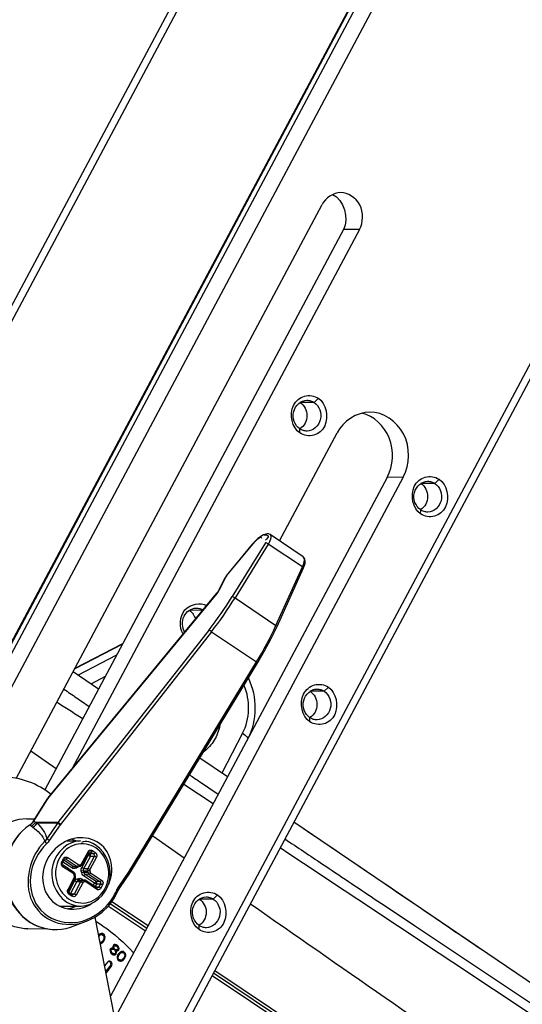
# Paper-space layout 'Sheet' of a CAD drawing. Header units: inches. Extents: x 0.2 to 10.8, y 0.2 to 8.3.
# Tile 137 of 256: x 5.88 to 6.219, y 1.952 to 2.615. Entities that reach past the tile are written whole.
import ezdxf

# ---------------------------------------------------------------- set-up
doc = ezdxf.new("R2010")
doc.units = ezdxf.units.IN
doc.header["$MEASUREMENT"] = 0
doc.layers.get('0').update_dxf_attribs({"lineweight": 5})
doc.layers.add('02___PRT_ALL_AXES', color=7, linetype='Continuous')

psp = doc.layouts.new('Sheet')

# ---------------------------------------------------------------- linework, layer by layer
at = {"color": 0, "linetype": 'ByBlock', "lineweight": -3}
for p, q in [((5.758877, 1.977678), (6.305986, 3.003753)), ((5.762481, 1.977704), (6.30959, 3.003779)), ((6.305061, 3.003406), (5.789613, 2.03671)), ((6.319327, 2.999694), (5.837707, 2.096442)), ((5.824411, 2.327735), (6.119916, 2.881939)), ((5.960112, 1.888824), (6.491071, 2.88461)), ((6.123371, 2.878149), (5.828575, 2.325273)), ((6.494527, 2.88082), (5.963226, 1.884394)), ((5.877895, 2.104283), (6.083789, 2.490427)), ((6.098127, 2.473498), (5.897163, 2.0966)), ((6.108938, 2.473575), (5.91534, 2.110493)), ((6.108938, 2.473575), (6.098127, 2.473498)), ((6.081275, 2.360022), (6.07837, 2.357266)), ((6.07837, 2.357266), (6.069001, 2.357199)), ((6.068833, 2.336687), (6.068855, 2.339422)), ((6.162547, 2.305563), (6.159642, 2.302807)), ((6.159642, 2.302807), (6.150273, 2.302739)), ((6.150105, 2.282227), (6.150127, 2.284962)), ((6.045024, 2.267974), (6.045756, 2.2681)), ((6.045928, 2.268639), (6.045801, 2.2686)), ((6.045928, 2.268639), (6.04666, 2.268764)), ((6.0711, 2.253402), (6.04875, 2.268378)), ((6.019378, 2.240606), (6.037214, 2.262231)), ((6.019465, 2.240534), (6.037274, 2.262126)), ((6.045685, 2.26288), (6.023265, 2.226626)), ((6.04758, 2.261973), (6.02516, 2.225718)), ((6.037214, 2.262231), (6.037274, 2.262126)), ((6.07057, 2.246567), (6.04758, 2.261973)), ((6.052701, 2.207263), (6.07057, 2.246567)), ((6.053437, 2.206596), (6.071306, 2.2459)), ((6.014552, 2.231266), (6.018424, 2.239144)), ((6.014813, 2.231473), (6.018685, 2.239351)), ((6.019378, 2.240606), (6.018423, 2.239143)), ((6.018424, 2.239144), (6.018685, 2.239351)), ((6.018685, 2.239351), (6.018895, 2.239735)), ((6.018895, 2.239735), (6.019151, 2.240126)), ((6.019151, 2.240126), (6.019438, 2.2405)), ((6.019378, 2.240606), (6.019438, 2.2405)), ((5.89947, 2.091252), (6.012997, 2.228897)), ((5.899558, 2.09118), (6.013057, 2.228792)), ((6.012997, 2.228897), (6.013057, 2.228792)), ((6.013085, 2.22883), (6.013723, 2.229662)), ((6.013723, 2.229662), (6.014323, 2.230577)), ((6.014323, 2.230577), (6.014813, 2.231473)), ((6.014552, 2.231266), (6.014813, 2.231473)), ((6.02516, 2.225718), (6.052701, 2.207263)), ((6.003562, 2.217458), (5.994455, 2.217392)), ((6.007665, 2.204323), (5.906011, 2.074678)), ((6.009316, 2.203015), (5.907662, 2.073371)), ((6.009316, 2.203015), (6.007665, 2.204323)), ((6.009316, 2.203015), (6.039655, 2.182685)), ((5.949393, 2.194554), (5.917243, 2.178079)), ((5.94953, 2.194811), (5.91738, 2.178335)), ((5.919317, 2.173831), (5.945654, 2.187543)), ((5.954256, 2.042148), (6.039655, 2.182685)), ((5.955147, 2.041713), (6.040546, 2.182249)), ((6.039655, 2.182685), (6.040546, 2.182249)), ((5.933281, 2.164337), (5.916133, 2.175996)), ((5.937837, 2.172882), (5.928139, 2.167833)), ((6.085096, 2.163), (6.075727, 2.162932)), ((6.088001, 2.165756), (6.085096, 2.163)), ((6.075559, 2.14242), (6.075581, 2.145155)), ((6.030268, 2.134735), (6.016226, 2.107941)), ((5.887768, 2.122798), (5.904814, 2.110948)), ((6.020045, 2.105344), (6.001483, 2.117965)), ((6.010407, 2.087268), (5.990686, 2.1002)), ((6.001343, 2.102189), (6.013866, 2.093753)), ((5.889576, 2.075582), (5.898, 2.089205)), ((5.889763, 2.075653), (5.898186, 2.089275)), ((5.89947, 2.091252), (5.898, 2.089204)), ((5.898, 2.089204), (5.898186, 2.089275)), ((5.898186, 2.089275), (5.8986, 2.08991)), ((5.8986, 2.08991), (5.899051, 2.090539)), ((5.899051, 2.090539), (5.89953, 2.091146)), ((5.89947, 2.091252), (5.89953, 2.091146)), ((5.888953, 2.074512), (5.889376, 2.075049)), ((5.889576, 2.075582), (5.889169, 2.074979)), ((5.889169, 2.074979), (5.889376, 2.075049)), ((5.889376, 2.075049), (5.889573, 2.075344)), ((5.889573, 2.075344), (5.889763, 2.075653)), ((5.889576, 2.075582), (5.889763, 2.075653)), ((5.889763, 2.075653), (5.890097, 2.075307)), ((5.890097, 2.075307), (5.890777, 2.074569)), ((5.906011, 2.074678), (5.890777, 2.074569)), ((5.890777, 2.074569), (5.891909, 2.074126)), ((5.905692, 2.074226), (5.891909, 2.074126)), ((5.905692, 2.074226), (5.898419, 2.063721)), ((5.906011, 2.074678), (5.905692, 2.074226)), ((5.907395, 2.073009), (5.905692, 2.074226)), ((5.907662, 2.073371), (5.906011, 2.074678)), ((5.907662, 2.073371), (5.907395, 2.073009)), ((6.150759, 2.016513), (6.064811, 2.07491)), ((5.886953, 2.072992), (5.88722, 2.07302)), ((5.88722, 2.07302), (5.887616, 2.072691)), ((5.887616, 2.072691), (5.888019, 2.072348)), ((5.888019, 2.072348), (5.889021, 2.071543)), ((5.907395, 2.073009), (5.900122, 2.062504)), ((5.898419, 2.063721), (5.897118, 2.062104)), ((5.898548, 2.060661), (5.897118, 2.062104)), ((5.900122, 2.062504), (5.898419, 2.063721)), ((5.912207, 2.062371), (5.921246, 2.062436)), ((5.969759, 2.065759), (5.99104, 2.050947)), ((5.921936, 2.046779), (5.926315, 2.05499)), ((5.922455, 2.04621), (5.926833, 2.054422)), ((5.927481, 2.053532), (5.926392, 2.052498)), ((5.927481, 2.053532), (5.926622, 2.054107)), ((5.928163, 2.054783), (5.927146, 2.054775)), ((5.930004, 2.05355), (5.927481, 2.053532)), ((5.927606, 2.054953), (5.928163, 2.054783)), ((5.928163, 2.054783), (5.930004, 2.05355)), ((5.929253, 2.055816), (5.931093, 2.054583)), ((6.062106, 2.053213), (6.05555, 2.057544)), ((5.908568, 2.048251), (5.909666, 2.05031)), ((5.909087, 2.047682), (5.910185, 2.049741)), ((5.915242, 2.044133), (5.909353, 2.048079)), ((5.916331, 2.045167), (5.909974, 2.049427)), ((5.911515, 2.050102), (5.910498, 2.050095)), ((5.910957, 2.050273), (5.911515, 2.050102)), ((5.911515, 2.050102), (5.918854, 2.045185)), ((5.912604, 2.051136), (5.919943, 2.046218)), ((5.921498, 2.046414), (5.921936, 2.046779)), ((5.922013, 2.044287), (5.926392, 2.052498)), ((5.923474, 2.043674), (5.927852, 2.051886)), ((5.926392, 2.052498), (5.925961, 2.052787)), ((5.930375, 2.051904), (5.925996, 2.043692)), ((5.927852, 2.051886), (5.926392, 2.052498)), ((5.931835, 2.051291), (5.927457, 2.043079)), ((5.930375, 2.051904), (5.927852, 2.051886)), ((5.909311, 2.044959), (5.908733, 2.045554)), ((5.916649, 2.040041), (5.909311, 2.044959)), ((5.916777, 2.041034), (5.909438, 2.045952)), ((5.916331, 2.045167), (5.915242, 2.044133)), ((5.916331, 2.045167), (5.918854, 2.045185)), ((5.916976, 2.039549), (5.916649, 2.040041)), ((5.91726, 2.044882), (5.919783, 2.044901)), ((5.91767, 2.044885), (5.917405, 2.043775)), ((5.918419, 2.04406), (5.917405, 2.043775)), ((5.918618, 2.044892), (5.918419, 2.04406)), ((5.919102, 2.045265), (5.918854, 2.045185)), ((5.919783, 2.044901), (5.920268, 2.044969)), ((5.919943, 2.046218), (5.920484, 2.046129)), ((5.920268, 2.044969), (5.921282, 2.045255)), ((5.920484, 2.046129), (5.921498, 2.046414)), ((5.923276, 2.04216), (5.921697, 2.041864)), ((5.921953, 2.040727), (5.921697, 2.041864)), ((5.923532, 2.041023), (5.921953, 2.040727)), ((5.923474, 2.043674), (5.922013, 2.044287)), ((5.923276, 2.04216), (5.925798, 2.042178)), ((5.923532, 2.041023), (5.923276, 2.04216)), ((5.923474, 2.043674), (5.925996, 2.043692)), ((5.926055, 2.041041), (5.923532, 2.041023)), ((5.927378, 2.042474), (5.925798, 2.042178)), ((5.925798, 2.042178), (5.926055, 2.041041)), ((5.927634, 2.041337), (5.926055, 2.041041)), ((5.927457, 2.043079), (5.927378, 2.042474)), ((5.927378, 2.042474), (5.927634, 2.041337)), ((5.927634, 2.041337), (5.92796, 2.040846)), ((5.92796, 2.040846), (5.935299, 2.035928)), ((5.946739, 2.031267), (5.954011, 2.041771)), ((5.947578, 2.030751), (5.95485, 2.041256)), ((5.954011, 2.041771), (5.954256, 2.042148)), ((5.954011, 2.041771), (5.95485, 2.041256)), ((5.954256, 2.042148), (5.955147, 2.041713)), ((5.95485, 2.041256), (5.955147, 2.041713)), ((5.912774, 2.029596), (5.917153, 2.037807)), ((5.913239, 2.02783), (5.91723, 2.035315)), ((5.913293, 2.029027), (5.917671, 2.037239)), ((5.914453, 2.026755), (5.91869, 2.034703)), ((5.921213, 2.034721), (5.916834, 2.026509)), ((5.916976, 2.039549), (5.917606, 2.039809)), ((5.917232, 2.038413), (5.916976, 2.039549)), ((5.917153, 2.037807), (5.917232, 2.038413)), ((5.91869, 2.034703), (5.91723, 2.035315)), ((5.917232, 2.038413), (5.917862, 2.038673)), ((5.917862, 2.038673), (5.917606, 2.039809)), ((5.922673, 2.034108), (5.918295, 2.025897)), ((5.921213, 2.034721), (5.91869, 2.034703)), ((5.918983, 2.036775), (5.919998, 2.03706)), ((5.919786, 2.035615), (5.918983, 2.036775)), ((5.919786, 2.035615), (5.920801, 2.0359)), ((5.922309, 2.035633), (5.919786, 2.035615)), ((5.920801, 2.0359), (5.919998, 2.03706)), ((5.920801, 2.0359), (5.921224, 2.03596)), ((5.920801, 2.0359), (5.923323, 2.035918)), ((5.921224, 2.03596), (5.923746, 2.035978)), ((5.922155, 2.035967), (5.922161, 2.036702)), ((5.922161, 2.036702), (5.923246, 2.035975)), ((5.923323, 2.035918), (5.922309, 2.035633)), ((5.923112, 2.034473), (5.922673, 2.034108)), ((5.924126, 2.034758), (5.923112, 2.034473)), ((5.924349, 2.039794), (5.923259, 2.038761)), ((5.930598, 2.033843), (5.923259, 2.038761)), ((5.923746, 2.035978), (5.923323, 2.035918)), ((5.92355, 2.035831), (5.923323, 2.035918)), ((5.924667, 2.034669), (5.924126, 2.034758)), ((5.926871, 2.039812), (5.924349, 2.039794)), ((5.931687, 2.034877), (5.924349, 2.039794)), ((5.932005, 2.029751), (5.924667, 2.034669)), ((5.932133, 2.030744), (5.924794, 2.035662)), ((5.926871, 2.039812), (5.93421, 2.034895)), ((5.929784, 2.032318), (5.930598, 2.033843)), ((5.931687, 2.034877), (5.930598, 2.033843)), ((5.932058, 2.033231), (5.930598, 2.033843)), ((5.93421, 2.034895), (5.931687, 2.034877)), ((5.913517, 2.026304), (5.912939, 2.026899)), ((5.915484, 2.026064), (5.913644, 2.027297)), ((5.931101, 2.031435), (5.932058, 2.033231)), ((5.933483, 2.03119), (5.931489, 2.031175)), ((5.934581, 2.033249), (5.932058, 2.033231)), ((5.932571, 2.030606), (5.932133, 2.030744)), ((5.932179, 2.0307), (5.932133, 2.030744)), ((5.934581, 2.033249), (5.933483, 2.03119)), ((5.936041, 2.032636), (5.934943, 2.030577)), ((5.945572, 2.029151), (5.945672, 2.029356)), ((5.945572, 2.029151), (5.946568, 2.028919)), ((5.945672, 2.029356), (5.946739, 2.031267)), ((5.946568, 2.028919), (5.947578, 2.030751)), ((5.946739, 2.031267), (5.947578, 2.030751)), ((5.915357, 2.025071), (5.913517, 2.026304)), ((5.916834, 2.026509), (5.914841, 2.026495)), ((5.915923, 2.025926), (5.915484, 2.026064)), ((5.91553, 2.026019), (5.915484, 2.026064)), ((5.941212, 2.020125), (5.965815, 2.003639)), ((5.942309, 2.021616), (5.96669, 2.005279)), ((6.01055, 2.023193), (6.001181, 2.023126)), ((6.013455, 2.025949), (6.01055, 2.023193)), ((6.118918, 2.023421), (6.126241, 2.018533)), ((5.909851, 2.018353), (5.921562, 2.018438)), ((5.939902, 2.01845), (5.964833, 2.001798)), ((6.126241, 2.018533), (6.145955, 2.00538)), ((6.50652, 1.774974), (6.150759, 2.016513)), ((6.001013, 2.002613), (6.001035, 2.005348)), ((6.145955, 2.00538), (6.20527, 1.965819)), ((5.933672, 1.999201), (5.933433, 1.99892)), ((5.934229, 1.99924), (5.933447, 1.998846)), ((5.934237, 1.998796), (5.933458, 1.998791)), ((5.933682, 1.998103), (5.933591, 1.998103)), ((5.933614, 1.997984), (5.933682, 1.998103)), ((5.934006, 1.999507), (5.933672, 1.999201)), ((5.933682, 1.998103), (5.934237, 1.998796)), ((5.934526, 1.999861), (5.934006, 1.999507)), ((5.93513, 1.999246), (5.934229, 1.99924)), ((5.934237, 1.998796), (5.93513, 1.999246)), ((5.934654, 1.993953), (5.934394, 1.993945)), ((5.935086, 2.000005), (5.934526, 1.999861)), ((5.934876, 1.993686), (5.934526, 1.993447)), ((5.935547, 1.994403), (5.934654, 1.993953)), ((5.93521, 1.993992), (5.934876, 1.993686)), ((5.935777, 1.993692), (5.934876, 1.993686)), ((5.935055, 1.99994), (5.935721, 1.999624)), ((5.935871, 1.999987), (5.935086, 2.000005)), ((5.93513, 1.999246), (5.935616, 1.999261)), ((5.935555, 1.994396), (5.93521, 1.993992)), ((5.936111, 1.993998), (5.93521, 1.993992)), ((5.935257, 1.993338), (5.935777, 1.993692)), ((5.936101, 1.995096), (5.935547, 1.994403)), ((5.935616, 1.999261), (5.936254, 1.998986)), ((5.936592, 1.994562), (5.935691, 1.994556)), ((5.936622, 1.999631), (5.935721, 1.999624)), ((5.935721, 1.999624), (5.936324, 1.999009)), ((5.935777, 1.993692), (5.936111, 1.993998)), ((5.936622, 1.999631), (5.935871, 1.999987)), ((5.936617, 1.995999), (5.936101, 1.995096)), ((5.936111, 1.993998), (5.936592, 1.994562)), ((5.936254, 1.998986), (5.936744, 1.998452)), ((5.937225, 1.999016), (5.936324, 1.999009)), ((5.936324, 1.999009), (5.936407, 1.998819)), ((5.937255, 1.995723), (5.936456, 1.995717)), ((5.936592, 1.994562), (5.937255, 1.995723)), ((5.936945, 1.996854), (5.936617, 1.995999)), ((5.937225, 1.999016), (5.936622, 1.999631)), ((5.936744, 1.998452), (5.936936, 1.997951)), ((5.93751, 1.996449), (5.936788, 1.996444)), ((5.937569, 1.998224), (5.936833, 1.998219)), ((5.936936, 1.997951), (5.936945, 1.996854)), ((5.937687, 1.997594), (5.936939, 1.997589)), ((5.937618, 1.996917), (5.936945, 1.996912)), ((5.937569, 1.998224), (5.937225, 1.999016)), ((5.937255, 1.995723), (5.93751, 1.996449)), ((5.93751, 1.996449), (5.937618, 1.996917)), ((5.937687, 1.997594), (5.937569, 1.998224)), ((5.937618, 1.996917), (5.937687, 1.997594)), ((5.935257, 1.993338), (5.934512, 1.993333)), ((5.934538, 1.993198), (5.934698, 1.993194)), ((5.934698, 1.993194), (5.935257, 1.993338)), ((5.941238, 1.989477), (5.941015, 1.988694)), ((5.941015, 1.988694), (5.941069, 1.988053)), ((5.941725, 1.988244), (5.941067, 1.988239)), ((5.941069, 1.988053), (5.94133, 1.987223)), ((5.941758, 1.989003), (5.941102, 1.988999)), ((5.941969, 1.987627), (5.941204, 1.987622)), ((5.941497, 1.989833), (5.941238, 1.989477)), ((5.942017, 1.98936), (5.941239, 1.989354)), ((5.941773, 1.989544), (5.941262, 1.989396)), ((5.94133, 1.987223), (5.941763, 1.986631)), ((5.942298, 1.98713), (5.941397, 1.987123)), ((5.941397, 1.987123), (5.941813, 1.986744)), ((5.942136, 1.990238), (5.941497, 1.989833)), ((5.941725, 1.988244), (5.941758, 1.989003)), ((5.941969, 1.987627), (5.941725, 1.988244)), ((5.941758, 1.989003), (5.942017, 1.98936)), ((5.942674, 1.98955), (5.941773, 1.989544)), ((5.942298, 1.98713), (5.941969, 1.987627)), ((5.942017, 1.98936), (5.942674, 1.98955)), ((5.94204, 1.990177), (5.942204, 1.990138)), ((5.942811, 1.990215), (5.942136, 1.990238)), ((5.943779, 1.990121), (5.942204, 1.990138)), ((5.942714, 1.986751), (5.942298, 1.98713)), ((5.942674, 1.98955), (5.943262, 1.989409)), ((5.943105, 1.990144), (5.942811, 1.990215)), ((5.942878, 1.990115), (5.943208, 1.989617)), ((5.943067, 1.991758), (5.94293, 1.991093)), ((5.94293, 1.991093), (5.942983, 1.990452)), ((5.943622, 1.990857), (5.942932, 1.990852)), ((5.942983, 1.990452), (5.943105, 1.990144)), ((5.943673, 1.991403), (5.942993, 1.991398)), ((5.943325, 1.992114), (5.943067, 1.991758)), ((5.943845, 1.99164), (5.943068, 1.991634)), ((5.943411, 1.9918), (5.943092, 1.991686)), ((5.943208, 1.989617), (5.943624, 1.989238)), ((5.944109, 1.989624), (5.94326, 1.989618)), ((5.944126, 1.988978), (5.943262, 1.989409)), ((5.943964, 1.992518), (5.943325, 1.992114)), ((5.944312, 1.991807), (5.943411, 1.9918)), ((5.943622, 1.990857), (5.943673, 1.991403)), ((5.943779, 1.990121), (5.943622, 1.990857)), ((5.944525, 1.989245), (5.943624, 1.989238)), ((5.943673, 1.991403), (5.943845, 1.99164)), ((5.943764, 1.989149), (5.94418, 1.98877)), ((5.944109, 1.989624), (5.943779, 1.990121)), ((5.943845, 1.99164), (5.944312, 1.991807)), ((5.944535, 1.99259), (5.943964, 1.992518)), ((5.944021, 1.992525), (5.944413, 1.992466)), ((5.944525, 1.989245), (5.944109, 1.989624)), ((5.944126, 1.988978), (5.9448, 1.988955)), ((5.945027, 1.988985), (5.944178, 1.988978)), ((5.94418, 1.98877), (5.94451, 1.988272)), ((5.944312, 1.991807), (5.944986, 1.991784)), ((5.945313, 1.992473), (5.944413, 1.992466)), ((5.945019, 1.992111), (5.94445, 1.992445)), ((5.94451, 1.988272), (5.944753, 1.987655)), ((5.946049, 1.988251), (5.94451, 1.988244)), ((5.945027, 1.988985), (5.944525, 1.989245)), ((5.945313, 1.992473), (5.944535, 1.99259)), ((5.945306, 1.987941), (5.944642, 1.987936)), ((5.945463, 1.987206), (5.944718, 1.9872)), ((5.944753, 1.987655), (5.94472, 1.986896)), ((5.944986, 1.991784), (5.945488, 1.991524)), ((5.945919, 1.992118), (5.945019, 1.992111)), ((5.945019, 1.992111), (5.945434, 1.991732)), ((5.945701, 1.988962), (5.945027, 1.988985)), ((5.945701, 1.98853), (5.945148, 1.988244)), ((5.945184, 1.988249), (5.945478, 1.988179)), ((5.945306, 1.987941), (5.945184, 1.988249)), ((5.94524, 1.986422), (5.945463, 1.987206)), ((5.945463, 1.987206), (5.945306, 1.987941)), ((5.945919, 1.992118), (5.945313, 1.992473)), ((5.945434, 1.991732), (5.945784, 1.991254)), ((5.945478, 1.988179), (5.946049, 1.988251)), ((5.946335, 1.991739), (5.945487, 1.991733)), ((5.945488, 1.991524), (5.945904, 1.991145)), ((5.946168, 1.989129), (5.945701, 1.988962)), ((5.945701, 1.98853), (5.945959, 1.988886)), ((5.946601, 1.988536), (5.945701, 1.98853)), ((5.946769, 1.991146), (5.945904, 1.99114)), ((5.945904, 1.991145), (5.946234, 1.990647)), ((5.946335, 1.991739), (5.945919, 1.992118)), ((5.946013, 1.989073), (5.945959, 1.988886)), ((5.94686, 1.988892), (5.945959, 1.988886)), ((5.946049, 1.988251), (5.946601, 1.988536)), ((5.94634, 1.989366), (5.946168, 1.989129)), ((5.946234, 1.990647), (5.946391, 1.989912)), ((5.94703, 1.990316), (5.946306, 1.990311)), ((5.946769, 1.991146), (5.946335, 1.991739)), ((5.946391, 1.989912), (5.94634, 1.989366)), ((5.947083, 1.989676), (5.946393, 1.989671)), ((5.947349, 1.987008), (5.946516, 1.985995)), ((5.946601, 1.988536), (5.94686, 1.988892)), ((5.94703, 1.990316), (5.946769, 1.991146)), ((5.94686, 1.988892), (5.947083, 1.989676)), ((5.947083, 1.989676), (5.94703, 1.990316)), ((5.94791, 1.98747), (5.947349, 1.987008)), ((5.948452, 1.987225), (5.947502, 1.986955)), ((5.948286, 1.987706), (5.94791, 1.98747)), ((5.948854, 1.987954), (5.948286, 1.987706)), ((5.948403, 1.986962), (5.949353, 1.987231)), ((5.949353, 1.987231), (5.948452, 1.987225)), ((5.948844, 1.98791), (5.949297, 1.98781)), ((5.949427, 1.987987), (5.948854, 1.987954)), ((5.950198, 1.987816), (5.949297, 1.98781)), ((5.949981, 1.987313), (5.949297, 1.98781)), ((5.949353, 1.987231), (5.949834, 1.987152)), ((5.950198, 1.987816), (5.949427, 1.987987)), ((5.949834, 1.987152), (5.950419, 1.986756)), ((5.950882, 1.987319), (5.949981, 1.987313)), ((5.950009, 1.987273), (5.950319, 1.986824)), ((5.950882, 1.987319), (5.950198, 1.987816)), ((5.951381, 1.986597), (5.950882, 1.987319)), ((5.939247, 1.980697), (5.937412, 1.978321)), ((5.941763, 1.986631), (5.942387, 1.986062)), ((5.942714, 1.986751), (5.941813, 1.986744)), ((5.942315, 1.986484), (5.941813, 1.986744)), ((5.943216, 1.986491), (5.942315, 1.986484)), ((5.942315, 1.986484), (5.942904, 1.986343)), ((5.942387, 1.986062), (5.942993, 1.985707)), ((5.943216, 1.986491), (5.942714, 1.986751)), ((5.943805, 1.986349), (5.942904, 1.986343)), ((5.942993, 1.985707), (5.943772, 1.98559)), ((5.943805, 1.986349), (5.943216, 1.986491)), ((5.94408, 1.98606), (5.943441, 1.985655)), ((5.944342, 1.985662), (5.943441, 1.985655)), ((5.943772, 1.98559), (5.944342, 1.985662)), ((5.944461, 1.98654), (5.943805, 1.986349)), ((5.94408, 1.98606), (5.944339, 1.986416)), ((5.944981, 1.986066), (5.94408, 1.98606)), ((5.944366, 1.986512), (5.944339, 1.986416)), ((5.94524, 1.986422), (5.944339, 1.986416)), ((5.944342, 1.985662), (5.944981, 1.986066)), ((5.94472, 1.986896), (5.944461, 1.98654)), ((5.944981, 1.986066), (5.94524, 1.986422)), ((5.945973, 1.98489), (5.9458, 1.984236)), ((5.9458, 1.984236), (5.945819, 1.983593)), ((5.946485, 1.983739), (5.945818, 1.983734)), ((5.945819, 1.983593), (5.946034, 1.982747)), ((5.946596, 1.983209), (5.945918, 1.983204)), ((5.946152, 1.98533), (5.945973, 1.98489)), ((5.946645, 1.984821), (5.945974, 1.984817)), ((5.946034, 1.982747), (5.946534, 1.982024)), ((5.946996, 1.982588), (5.946149, 1.982582)), ((5.946516, 1.985995), (5.946152, 1.98533)), ((5.946681, 1.982186), (5.946196, 1.982513)), ((5.947102, 1.985599), (5.946296, 1.985593)), ((5.946485, 1.983739), (5.946645, 1.984821)), ((5.946596, 1.983209), (5.946485, 1.983739)), ((5.946534, 1.982024), (5.947218, 1.981527)), ((5.946996, 1.982588), (5.946596, 1.983209)), ((5.946645, 1.984821), (5.947102, 1.985599)), ((5.947582, 1.982192), (5.946681, 1.982186)), ((5.946681, 1.982186), (5.947162, 1.982106)), ((5.947502, 1.986955), (5.946849, 1.986381)), ((5.947749, 1.986388), (5.946849, 1.986381)), ((5.947582, 1.982192), (5.946996, 1.982588)), ((5.947102, 1.985599), (5.947749, 1.986388)), ((5.948063, 1.982113), (5.947162, 1.982106)), ((5.947218, 1.981527), (5.947989, 1.981357)), ((5.948403, 1.986962), (5.947502, 1.986955)), ((5.948063, 1.982113), (5.947582, 1.982192)), ((5.948229, 1.981631), (5.947731, 1.981414)), ((5.947749, 1.986388), (5.948403, 1.986962)), ((5.947989, 1.981357), (5.948562, 1.98139)), ((5.949013, 1.982382), (5.948063, 1.982113)), ((5.948605, 1.981867), (5.948229, 1.981631)), ((5.949129, 1.981637), (5.948229, 1.981631)), ((5.948562, 1.98139), (5.949129, 1.981637)), ((5.949166, 1.982329), (5.948605, 1.981867)), ((5.949506, 1.981874), (5.948605, 1.981867)), ((5.949666, 1.982956), (5.949013, 1.982382)), ((5.949129, 1.981637), (5.949506, 1.981874)), ((5.950314, 1.983745), (5.949166, 1.982329)), ((5.950067, 1.982335), (5.949166, 1.982329)), ((5.949506, 1.981874), (5.950067, 1.982335)), ((5.9509, 1.983349), (5.949999, 1.983343)), ((5.950067, 1.982335), (5.9509, 1.983349)), ((5.95077, 1.984522), (5.950314, 1.983745)), ((5.950419, 1.986756), (5.95082, 1.986135)), ((5.951264, 1.984014), (5.950469, 1.984008)), ((5.951381, 1.986597), (5.950526, 1.986591)), ((5.950931, 1.985605), (5.95077, 1.984522)), ((5.951442, 1.984454), (5.950771, 1.984449)), ((5.95082, 1.986135), (5.950931, 1.985605)), ((5.951615, 1.985108), (5.950856, 1.985102)), ((5.9509, 1.983349), (5.951264, 1.984014)), ((5.951597, 1.985751), (5.95093, 1.985746)), ((5.951264, 1.984014), (5.951442, 1.984454)), ((5.951597, 1.985751), (5.951381, 1.986597)), ((5.951442, 1.984454), (5.951615, 1.985108)), ((5.951615, 1.985108), (5.951597, 1.985751)), ((5.938178, 1.974354), (5.941049, 1.978071)), ((5.938358, 1.973426), (5.94195, 1.978077)), ((5.94195, 1.978077), (5.941049, 1.978071)), ((6.011628, 1.975168), (6.55758, 1.609353)), ((6.009809, 1.971757), (6.06701, 1.933549)), ((6.010753, 1.973526), (6.556307, 1.607977))]:
    psp.add_line(p, q, dxfattribs=at)
for points in [[(6.045933, 2.26864), (6.044429, 2.268188), (6.042498, 2.267142), (6.040552, 2.265665), (6.038654, 2.263857), (6.037214, 2.262231)], [(6.045801, 2.2686), (6.045376, 2.268391), (6.045024, 2.267974)], [(6.04666, 2.268764), (6.046575, 2.268747), (6.046108, 2.268516), (6.045756, 2.2681)], [(6.048748, 2.268379), (6.047767, 2.268771), (6.046663, 2.268765)], [(6.04758, 2.261973), (6.047076, 2.262321), (6.046538, 2.262616), (6.04605, 2.262812), (6.045685, 2.26288)], [(6.071306, 2.2459), (6.071794, 2.2471), (6.07228, 2.248822), (6.072446, 2.250404), (6.072268, 2.251733), (6.071756, 2.252778), (6.071102, 2.2534)], [(6.07057, 2.246567), (6.071002, 2.246288), (6.071259, 2.246051), (6.071306, 2.2459)], [(6.014551, 2.231266), (6.014218, 2.230644), (6.013479, 2.229518), (6.012997, 2.228897)], [(6.02516, 2.225718), (6.024656, 2.226067), (6.024119, 2.226362), (6.02363, 2.226558), (6.023265, 2.226626)], [(6.040546, 2.182249), (6.045086, 2.190055), (6.049565, 2.198513), (6.053437, 2.206596)], [(6.052701, 2.207263), (6.053134, 2.206984), (6.053391, 2.206747), (6.053437, 2.206596)], [(6.030269, 2.134737), (6.03198, 2.133464), (6.03314, 2.132334), (6.033709, 2.131392), (6.033691, 2.130936)], [(5.889169, 2.074978), (5.888679, 2.074397), (5.887687, 2.073511), (5.886953, 2.072993)], [(5.88722, 2.07302), (5.887845, 2.073478), (5.888436, 2.073984), (5.888953, 2.074512)], [(5.888019, 2.072348), (5.889036, 2.072957), (5.889962, 2.073703), (5.890777, 2.074569)], [(5.889021, 2.071543), (5.890107, 2.072253), (5.891079, 2.073122), (5.891909, 2.074126)], [(5.900122, 2.062504), (5.899386, 2.061548), (5.898548, 2.060661)], [(5.926315, 2.05499), (5.926739, 2.055561), (5.927311, 2.055964), (5.927963, 2.056148), (5.928638, 2.056095), (5.929253, 2.055816)], [(5.926315, 2.05499), (5.926626, 2.054754), (5.926807, 2.054553), (5.926833, 2.054422)], [(5.926833, 2.054422), (5.927039, 2.0547), (5.927305, 2.054886), (5.927606, 2.054953)], [(5.927852, 2.051886), (5.927992, 2.052326), (5.927971, 2.052794), (5.927792, 2.053217), (5.927481, 2.053532)], [(5.929253, 2.055816), (5.929002, 2.055422), (5.928706, 2.055087), (5.928412, 2.054863), (5.928163, 2.054783)], [(5.931093, 2.054583), (5.930842, 2.054189), (5.930547, 2.053854), (5.930252, 2.05363), (5.930004, 2.05355)], [(5.930004, 2.05355), (5.930314, 2.053235), (5.930493, 2.052812), (5.930515, 2.052345), (5.930375, 2.051904)], [(5.931093, 2.054583), (5.931603, 2.054107), (5.931964, 2.053466), (5.932129, 2.052735), (5.932083, 2.05198), (5.931835, 2.051291)], [(5.908733, 2.045554), (5.908439, 2.046075), (5.908274, 2.046807), (5.908321, 2.047562), (5.908568, 2.048251)], [(5.908568, 2.048251), (5.908879, 2.048015), (5.909061, 2.047814), (5.909087, 2.047682)], [(5.909484, 2.045907), (5.909184, 2.046197), (5.909008, 2.046531), (5.908929, 2.046919), (5.908956, 2.047318), (5.909087, 2.047682)], [(5.909666, 2.05031), (5.91009, 2.05088), (5.910662, 2.051284), (5.911315, 2.051467), (5.911989, 2.051414), (5.912604, 2.051136)], [(5.909666, 2.05031), (5.909977, 2.050074), (5.910159, 2.049873), (5.910185, 2.049741)], [(5.910185, 2.049741), (5.91039, 2.05002), (5.910656, 2.050205), (5.910957, 2.050273)], [(5.912604, 2.051136), (5.912353, 2.050741), (5.912058, 2.050407), (5.911763, 2.050182), (5.911515, 2.050102)], [(5.921936, 2.046779), (5.922247, 2.046542), (5.922429, 2.046341), (5.922455, 2.04621)], [(5.931835, 2.051291), (5.931442, 2.051527), (5.931026, 2.051726), (5.930652, 2.051858), (5.930375, 2.051904)], [(5.909311, 2.044959), (5.90948, 2.045352), (5.909541, 2.045686), (5.909484, 2.045907)], [(5.917405, 2.043775), (5.916665, 2.043679), (5.915927, 2.043801), (5.915242, 2.044133)], [(5.91726, 2.044882), (5.916759, 2.044959), (5.916331, 2.045167)], [(5.916649, 2.040041), (5.916818, 2.040435), (5.916879, 2.040768), (5.916823, 2.04099), (5.916777, 2.041034)], [(5.916777, 2.041034), (5.917149, 2.040708), (5.917433, 2.040291), (5.917606, 2.039809)], [(5.919711, 2.044865), (5.919112, 2.044367), (5.918419, 2.04406)], [(5.918854, 2.045185), (5.919282, 2.044977), (5.919783, 2.044901)], [(5.919943, 2.046218), (5.919692, 2.045824), (5.919397, 2.045489), (5.919102, 2.045265)], [(5.920484, 2.046129), (5.920543, 2.045683), (5.920511, 2.045304), (5.920393, 2.045051), (5.920268, 2.044969)], [(5.921498, 2.046414), (5.921557, 2.045968), (5.921525, 2.045589), (5.921407, 2.045336), (5.921283, 2.045255)], [(5.922455, 2.04621), (5.922027, 2.045664), (5.921452, 2.045311), (5.921283, 2.045255)], [(5.921697, 2.041864), (5.92161, 2.042694), (5.921718, 2.04352), (5.922013, 2.044287)], [(5.923259, 2.038761), (5.922674, 2.03928), (5.922228, 2.039951), (5.921953, 2.040727)], [(5.923276, 2.04216), (5.923222, 2.042678), (5.923289, 2.043195), (5.923474, 2.043674)], [(5.924349, 2.039794), (5.923983, 2.040119), (5.923704, 2.040538), (5.923532, 2.041023)], [(5.925996, 2.043692), (5.925812, 2.043213), (5.925744, 2.042696), (5.925798, 2.042178)], [(5.927457, 2.043079), (5.927064, 2.043315), (5.926648, 2.043514), (5.926273, 2.043647), (5.925996, 2.043692)], [(5.926055, 2.041041), (5.926227, 2.040556), (5.926505, 2.040137), (5.926871, 2.039812)], [(5.92796, 2.040846), (5.927709, 2.040451), (5.927414, 2.040117), (5.92712, 2.039892), (5.926871, 2.039812)], [(5.917153, 2.037807), (5.917464, 2.037571), (5.917645, 2.03737), (5.917671, 2.037239)], [(5.91723, 2.035315), (5.917692, 2.03597), (5.91829, 2.036468), (5.918983, 2.036775)], [(5.917671, 2.037239), (5.917848, 2.037695), (5.917913, 2.038184), (5.917862, 2.038673)], [(5.91869, 2.034703), (5.918979, 2.035112), (5.919353, 2.035423), (5.919786, 2.035615)], [(5.919998, 2.03706), (5.920738, 2.037156), (5.921476, 2.037034), (5.922161, 2.036702)], [(5.922309, 2.035633), (5.921876, 2.035441), (5.921502, 2.03513), (5.921213, 2.034721)], [(5.922673, 2.034108), (5.92228, 2.034344), (5.921864, 2.034543), (5.92149, 2.034675), (5.921213, 2.034721)], [(5.923112, 2.034473), (5.92297, 2.034918), (5.922768, 2.035295), (5.922536, 2.035546), (5.922309, 2.035633)], [(5.924126, 2.034758), (5.923984, 2.035203), (5.923782, 2.03558), (5.92355, 2.035831)], [(5.924794, 2.035662), (5.924465, 2.035838), (5.924112, 2.035944), (5.923746, 2.035978)], [(5.924667, 2.034669), (5.924836, 2.035062), (5.924897, 2.035396), (5.92484, 2.035617), (5.924794, 2.035662)], [(5.932058, 2.033231), (5.932198, 2.033671), (5.932177, 2.034139), (5.931998, 2.034562), (5.931687, 2.034877)], [(5.935299, 2.035928), (5.935048, 2.035534), (5.934753, 2.035199), (5.934458, 2.034975), (5.93421, 2.034895)], [(5.93421, 2.034895), (5.93452, 2.03458), (5.934699, 2.034157), (5.934721, 2.03369), (5.934581, 2.033249)], [(5.935299, 2.035928), (5.935809, 2.035452), (5.936171, 2.034811), (5.936335, 2.03408), (5.936289, 2.033325), (5.936041, 2.032636)], [(5.912939, 2.026899), (5.912645, 2.02742), (5.91248, 2.028152), (5.912527, 2.028907), (5.912774, 2.029596)], [(5.912774, 2.029596), (5.913085, 2.02936), (5.913267, 2.029159), (5.913293, 2.029027)], [(5.91369, 2.027252), (5.91339, 2.027542), (5.913214, 2.027876), (5.913135, 2.028264), (5.913162, 2.028663), (5.913293, 2.029027)], [(5.913517, 2.026304), (5.913686, 2.026697), (5.913747, 2.027031), (5.91369, 2.027252)], [(5.924625, 2.007986), (5.925248, 2.008215), (5.930691, 2.010821), (5.935722, 2.014356), (5.940175, 2.018717), (5.943902, 2.02378), (5.946568, 2.028919)], [(5.932005, 2.029751), (5.932174, 2.030145), (5.932235, 2.030478), (5.932179, 2.0307)], [(5.934943, 2.030577), (5.93452, 2.030006), (5.933948, 2.029603), (5.933295, 2.029419), (5.932621, 2.029473), (5.932005, 2.029751)], [(5.933483, 2.03119), (5.933203, 2.030843), (5.932825, 2.030642), (5.932571, 2.030606)], [(5.934943, 2.030577), (5.93455, 2.030813), (5.934135, 2.031012), (5.93376, 2.031144), (5.933483, 2.03119)], [(5.936041, 2.032636), (5.935648, 2.032872), (5.935232, 2.033071), (5.934858, 2.033203), (5.934581, 2.033249)], [(5.915357, 2.025071), (5.915526, 2.025464), (5.915587, 2.025797), (5.91553, 2.026019)], [(5.918295, 2.025897), (5.917871, 2.025326), (5.917299, 2.024922), (5.916646, 2.024739), (5.915972, 2.024792), (5.915357, 2.025071)], [(5.916834, 2.026509), (5.916554, 2.026162), (5.916177, 2.025962), (5.915923, 2.025926)], [(5.918295, 2.025897), (5.917902, 2.026132), (5.917486, 2.026331), (5.917111, 2.026464), (5.916834, 2.026509)], [(5.940584, 1.981387), (5.940325, 1.981364), (5.939733, 1.981138), (5.939247, 1.980697)], [(5.940146, 1.981296), (5.940607, 1.9811), (5.941077, 1.980648), (5.941381, 1.980044), (5.941483, 1.979362), (5.941369, 1.978673), (5.941049, 1.978071)], [(5.94195, 1.978077), (5.942268, 1.978676), (5.942384, 1.979357), (5.942287, 1.980035), (5.941987, 1.980642), (5.94152, 1.981098), (5.940942, 1.981349), (5.940584, 1.981387)]]:
    psp.add_lwpolyline(points, dxfattribs=at)
for centre, radius, start, end in [((5.814813, 2.355822), 0.245242, 321.847697, 328.209753), ((5.813149, 2.356801), 0.249262, 321.905174, 328.27228), ((5.840193, 2.304315), 0.233621, 328.625659, 335.454109), ((5.90504, 2.045463), 0.032817, 122.888845, 123.279954), ((-26.063309, -46.530737), 58.244679, 56.18091074, 56.52592306), ((45.573587, 58.831022), 69.215262, 235.16372756, 235.34643712), ((5.877585, 1.918149), 0.104862, 56.172267, 58.837093)]:
    psp.add_arc(centre, radius, start, end, dxfattribs=at)
psp.add_ellipse((5.918954, 2.040419), major_axis=(0.015364, 0.019826), ratio=0.8826527, start_param=5.0106184, end_param=10.5632185, dxfattribs=at)
for points in [[(6.096245, 2.498417), (6.091313, 2.498347), (6.08611, 2.49478), (6.083789, 2.490427)], [(6.09087, 2.49718), (6.09843, 2.493861), (6.102012, 2.480783), (6.098127, 2.473498)], [(6.037274, 2.262126), (6.038734, 2.263896), (6.042593, 2.268198), (6.043008, 2.26594)], [(6.030268, 2.134735), (6.035247, 2.144233), (6.035633, 2.157078), (6.031303, 2.166887)], [(6.03415, 2.171683), (6.040146, 2.159537), (6.040007, 2.143076), (6.033777, 2.131049)], [(5.891909, 2.074126), (5.894883, 2.071316), (5.8978, 2.067765), (5.898419, 2.063721)], [(6.150756, 2.016495), (6.122104, 2.035961), (6.093459, 2.055437), (6.064811, 2.074909)], [(5.889021, 2.071543), (5.892334, 2.069052), (5.895978, 2.066089), (5.897118, 2.062104)], [(5.931666, 2.059257), (5.928893, 2.061115), (5.924715, 2.06293), (5.921846, 2.061223)], [(6.058784, 2.063605), (6.067212, 2.057961), (6.075643, 2.052323), (6.084076, 2.046687)], [(6.084076, 2.046687), (6.095687, 2.038928), (6.107302, 2.031173), (6.118918, 2.02342)], [(5.938398, 2.018216), (5.941392, 2.021385), (5.943863, 2.025141), (5.945572, 2.029151)], [(5.91134, 2.021563), (5.9143, 2.019579), (5.917999, 2.018411), (5.921562, 2.018437)], [(5.918163, 2.018292), (5.916446, 2.017468), (5.914591, 2.016883), (5.91271, 2.016586)], [(6.190698, 1.989365), (6.177383, 1.998407), (6.164069, 2.00745), (6.150756, 2.016495)], [(5.935961, 2.005259), (5.943679, 2.000087), (5.950761, 1.993845), (5.956933, 1.986901)], [(6.20527, 1.965819), (6.31266, 1.894197), (6.420355, 1.823025), (6.527188, 1.750575)]]:
    psp.add_open_spline(points, degree=3, dxfattribs=at)
for points, knots in [([(6.108938, 2.473575), (6.111536, 2.478448), (6.112124, 2.490993), (6.101331, 2.49849), (6.096245, 2.498417)], [0, 0, 0, 0, 0.5205106, 1, 1, 1, 1]), ([(6.068833, 2.336687), (6.063567, 2.340215), (6.06072, 2.353724), (6.071378, 2.362873), (6.078656, 2.361777), (6.081275, 2.360022)], [0, 0, 0, 0, 0.4986383, 0.7519351, 1, 1, 1, 1]), ([(6.068855, 2.339422), (6.065424, 2.341721), (6.061663, 2.351462), (6.069631, 2.358726), (6.073538, 2.358725)], [0, 0, 0, 0, 0.5138899, 1, 1, 1, 1]), ([(6.081275, 2.360022), (6.08654, 2.356494), (6.089388, 2.342985), (6.07873, 2.333836), (6.071452, 2.334931), (6.068833, 2.336687)], [0, 0, 0, 0, 0.4986383, 0.7519351, 1, 1, 1, 1]), ([(6.073538, 2.358725), (6.074388, 2.358725), (6.076097, 2.358472), (6.077664, 2.35774), (6.07837, 2.357266)], [0, 0, 0, 0, 0.5000839, 1, 1, 1, 1]), ([(6.07837, 2.357266), (6.081801, 2.354967), (6.085563, 2.345226), (6.077594, 2.337962), (6.073687, 2.337963)], [0, 0, 0, 0, 0.5138899, 1, 1, 1, 1]), ([(6.073687, 2.337963), (6.072837, 2.337963), (6.071128, 2.338216), (6.069561, 2.338948), (6.068855, 2.339422)], [0, 0, 0, 0, 0.5000839, 1, 1, 1, 1]), ([(6.150105, 2.282227), (6.144839, 2.285755), (6.141992, 2.299264), (6.15265, 2.308413), (6.159928, 2.307318), (6.162547, 2.305563)], [0, 0, 0, 0, 0.4986383, 0.7519351, 1, 1, 1, 1]), ([(6.162547, 2.305563), (6.167812, 2.302034), (6.17066, 2.288526), (6.160002, 2.279376), (6.152724, 2.280472), (6.150105, 2.282227)], [0, 0, 0, 0, 0.4986383, 0.7519351, 1, 1, 1, 1]), ([(6.150127, 2.284962), (6.146696, 2.287261), (6.142934, 2.297003), (6.150903, 2.304266), (6.15481, 2.304266)], [0, 0, 0, 0, 0.5138899, 1, 1, 1, 1]), ([(6.15481, 2.304266), (6.15566, 2.304266), (6.157369, 2.304012), (6.158936, 2.30328), (6.159642, 2.302807)], [0, 0, 0, 0, 0.5000839, 1, 1, 1, 1]), ([(6.159642, 2.302807), (6.163073, 2.300508), (6.166834, 2.290766), (6.158866, 2.283503), (6.154959, 2.283503)], [0, 0, 0, 0, 0.5138899, 1, 1, 1, 1]), ([(6.154959, 2.283503), (6.154109, 2.283503), (6.1524, 2.283757), (6.150833, 2.284489), (6.150127, 2.284962)], [0, 0, 0, 0, 0.5000839, 1, 1, 1, 1]), ([(6.045756, 2.2681), (6.04632, 2.268196), (6.048729, 2.267543), (6.046459, 2.265407), (6.04561, 2.264614)], [0, 0, 0, 0, 0.3303893, 1, 1, 1, 1]), ([(6.048749, 2.268377), (6.049946, 2.267587), (6.048887, 2.26442), (6.047985, 2.262646), (6.04758, 2.261973)], [0, 0, 0, 0, 0.6459732, 1, 1, 1, 1]), ([(6.07057, 2.246567), (6.07091, 2.247292), (6.071706, 2.249286), (6.072323, 2.252481), (6.071083, 2.253369)], [0, 0, 0, 0, 0.3442203, 1, 1, 1, 1]), ([(5.990236, 2.201321), (5.987543, 2.206082), (5.987609, 2.219997), (6.001815, 2.223066), (6.006129, 2.220588)], [0, 0, 0, 0, 0.5236822, 1, 1, 1, 1]), ([(5.991403, 2.20272), (5.989554, 2.205763), (5.988804, 2.213901), (5.99571, 2.218919), (5.998992, 2.218918)], [0, 0, 0, 0, 0.5203724, 1, 1, 1, 1]), ([(5.998992, 2.218918), (5.999808, 2.218918), (6.001448, 2.218685), (6.002962, 2.21801), (6.003651, 2.217572)], [0, 0, 0, 0, 0.5000599, 1, 1, 1, 1]), ([(5.991032, 2.203508), (5.991184, 2.203483), (5.991486, 2.20343), (5.991788, 2.203374), (5.991938, 2.203345)], [0, 0, 0, 0, 0.4997526, 1, 1, 1, 1]), ([(6.075559, 2.14242), (6.070293, 2.145948), (6.067446, 2.159457), (6.078104, 2.168607), (6.085382, 2.167511), (6.088001, 2.165756)], [0, 0, 0, 0, 0.4986383, 0.7519351, 1, 1, 1, 1]), ([(5.909979, 2.164429), (5.912827, 2.162461), (5.91852, 2.158533), (5.92422, 2.154615), (5.927069, 2.15266)], [0, 0, 0, 0, 0.5004722, 1, 1, 1, 1]), ([(6.075581, 2.145155), (6.07215, 2.147454), (6.068389, 2.157196), (6.076357, 2.164459), (6.080264, 2.164459)], [0, 0, 0, 0, 0.5138899, 1, 1, 1, 1]), ([(6.088001, 2.165756), (6.093266, 2.162227), (6.096114, 2.148719), (6.085456, 2.139569), (6.078178, 2.140665), (6.075559, 2.14242)], [0, 0, 0, 0, 0.4986383, 0.7519351, 1, 1, 1, 1]), ([(6.080264, 2.164459), (6.081114, 2.164459), (6.082823, 2.164205), (6.08439, 2.163473), (6.085096, 2.163)], [0, 0, 0, 0, 0.5000839, 1, 1, 1, 1]), ([(6.085096, 2.163), (6.088527, 2.160701), (6.092289, 2.150959), (6.08432, 2.143696), (6.080413, 2.143696)], [0, 0, 0, 0, 0.5138899, 1, 1, 1, 1]), ([(5.922641, 2.144382), (5.919738, 2.146246), (5.913933, 2.149966), (5.908122, 2.153674), (5.905217, 2.155525)], [0, 0, 0, 0, 0.5003977, 1, 1, 1, 1]), ([(6.014944, 2.139816), (6.014228, 2.136375), (6.011716, 2.129767), (6.007014, 2.124468), (6.004345, 2.122363)], [0, 0, 0, 0, 0.5083118, 1, 1, 1, 1]), ([(6.080413, 2.143696), (6.079563, 2.143696), (6.077854, 2.14395), (6.076287, 2.144682), (6.075581, 2.145155)], [0, 0, 0, 0, 0.5000839, 1, 1, 1, 1]), ([(5.994646, 2.106707), (5.995762, 2.105954), (5.997994, 2.104448), (6.000226, 2.102942), (6.001343, 2.102189)], [0, 0, 0, 0, 0.5000761, 1, 1, 1, 1]), ([(5.886952, 2.072992), (5.879695, 2.068299), (5.868658, 2.052353), (5.870034, 2.024475), (5.887875, 2.0029), (5.906756, 2.001609), (5.914393, 2.004334)], [0, 0, 0, 0, 0.2519423, 0.5139478, 0.7636289, 1, 1, 1, 1]), ([(5.887033, 2.072898), (5.87983, 2.06817), (5.868929, 2.052191), (5.870368, 2.024417), (5.88809, 2.002932), (5.906834, 2.001636), (5.914393, 2.004334)], [0, 0, 0, 0, 0.2522762, 0.5153337, 0.7649682, 1, 1, 1, 1]), ([(5.897118, 2.062104), (5.887222, 2.05251), (5.880244, 2.025546), (5.902808, 2.005129), (5.917984, 2.005626), (5.924578, 2.007969)], [0, 0, 0, 0, 0.499865, 0.7462118, 1, 1, 1, 1]), ([(5.898548, 2.060661), (5.89252, 2.054889), (5.884174, 2.03922), (5.891342, 2.013027), (5.917093, 2.003635), (5.932728, 2.012218), (5.938398, 2.018216)], [0, 0, 0, 0, 0.2589984, 0.5036583, 0.7438701, 1, 1, 1, 1]), ([(5.921246, 2.062437), (5.912991, 2.062375), (5.89613, 2.047119), (5.904065, 2.026438), (5.91134, 2.021563)], [0, 0, 0, 0, 0.4852159, 1, 1, 1, 1]), ([(5.931454, 2.057602), (5.927665, 2.060141), (5.917047, 2.062005), (5.905137, 2.051249), (5.903108, 2.035482), (5.909045, 2.026039), (5.913156, 2.023285)], [0, 0, 0, 0, 0.235939, 0.4813354, 0.7440645, 1, 1, 1, 1]), ([(5.915259, 2.063518), (5.915707, 2.063383), (5.916594, 2.063079), (5.917458, 2.062713), (5.917884, 2.062515)], [0, 0, 0, 0, 0.4986617, 1, 1, 1, 1]), ([(5.913156, 2.023285), (5.916945, 2.020746), (5.927563, 2.018881), (5.939473, 2.029637), (5.941502, 2.045404), (5.935564, 2.054847), (5.931454, 2.057602)], [0, 0, 0, 0, 0.235939, 0.4813354, 0.7440645, 1, 1, 1, 1]), ([(5.921562, 2.018438), (5.929873, 2.018497), (5.946942, 2.03364), (5.938926, 2.054392), (5.931666, 2.059257)], [0, 0, 0, 0, 0.4874528, 1, 1, 1, 1]), ([(6.001013, 2.002613), (5.995748, 2.006141), (5.9929, 2.01965), (6.003558, 2.0288), (6.010836, 2.027704), (6.013455, 2.025949)], [0, 0, 0, 0, 0.4986383, 0.7519351, 1, 1, 1, 1]), ([(6.001035, 2.005348), (5.997604, 2.007647), (5.993843, 2.017389), (6.001811, 2.024652), (6.005718, 2.024652)], [0, 0, 0, 0, 0.5138899, 1, 1, 1, 1]), ([(6.013455, 2.025949), (6.018721, 2.022421), (6.021568, 2.008912), (6.01091, 1.999762), (6.003632, 2.000858), (6.001013, 2.002613)], [0, 0, 0, 0, 0.4986383, 0.7519351, 1, 1, 1, 1]), ([(6.005718, 2.024652), (6.006568, 2.024652), (6.008277, 2.024398), (6.009844, 2.023666), (6.01055, 2.023193)], [0, 0, 0, 0, 0.5000839, 1, 1, 1, 1]), ([(6.01055, 2.023193), (6.013981, 2.020894), (6.017743, 2.011152), (6.009774, 2.003889), (6.005868, 2.003889)], [0, 0, 0, 0, 0.5138899, 1, 1, 1, 1]), ([(5.906944, 2.018575), (5.907425, 2.018497), (5.908392, 2.018383), (5.909365, 2.018349), (5.909851, 2.018353)], [0, 0, 0, 0, 0.5005539, 1, 1, 1, 1]), ([(6.005868, 2.003889), (6.005017, 2.003889), (6.003308, 2.004143), (6.001742, 2.004875), (6.001035, 2.005348)], [0, 0, 0, 0, 0.5000839, 1, 1, 1, 1])]:
    psp.add_open_spline(points, degree=3, knots=knots, dxfattribs=at)
at = {"layer": '02___PRT_ALL_AXES', "color": 0, "linetype": 'ByBlock', "lineweight": -3}
for p, q in [((6.055113, 2.264115), (6.093821, 2.33671)), ((6.12748, 2.306834), (5.941375, 1.957804)), ((6.138291, 2.306912), (5.944239, 1.942978)), ((6.138291, 2.306912), (6.12748, 2.306834)), ((5.885103, 2.077177), (5.890587, 2.077216)), ((5.914393, 2.004334), (5.924578, 2.007969)), ((5.953039, 1.897422), (5.931081, 2.011096)), ((5.885636, 2.003179), (5.898076, 2.003268))]:
    psp.add_line(p, q, dxfattribs=at)
for centre, start in [((6.065498, 2.351972), 56.174873), ((6.14677, 2.297512), 56.174874), ((5.990952, 2.212165), 56.174873), ((6.072224, 2.157705), 56.174874), ((5.997678, 2.017898), 56.174874)]:
    psp.add_arc(centre, 0.006293, start, 57.254018, dxfattribs=at)
for points, knots in [([(6.069001, 2.357199), (6.071757, 2.355352), (6.075362, 2.348412), (6.071746, 2.341239), (6.068878, 2.339578)], [0, 0, 0, 0, 0.5002999, 1, 1, 1, 1]), ([(6.12748, 2.306834), (6.131648, 2.31465), (6.133202, 2.334223), (6.118579, 2.348235), (6.110488, 2.350123)], [0, 0, 0, 0, 0.516001, 1, 1, 1, 1]), ([(6.138291, 2.306912), (6.142883, 2.315524), (6.143932, 2.337743), (6.124839, 2.350872), (6.115847, 2.35081)], [0, 0, 0, 0, 0.5204723, 1, 1, 1, 1]), ([(6.150273, 2.302739), (6.153029, 2.300893), (6.156633, 2.293952), (6.153018, 2.286779), (6.15015, 2.285118)], [0, 0, 0, 0, 0.5002999, 1, 1, 1, 1]), ([(6.075727, 2.162932), (6.078483, 2.161086), (6.082088, 2.154145), (6.078472, 2.146972), (6.075604, 2.145311)], [0, 0, 0, 0, 0.5002999, 1, 1, 1, 1]), ([(5.885103, 2.077177), (5.877993, 2.077125), (5.862968, 2.071085), (5.851228, 2.050148), (5.852351, 2.026002), (5.862193, 2.012623), (5.868444, 2.008434)], [0, 0, 0, 0, 0.2362085, 0.4888955, 0.7500372, 1, 1, 1, 1]), ([(6.001181, 2.023126), (6.003937, 2.021279), (6.007542, 2.014338), (6.003926, 2.007165), (6.001059, 2.005504)], [0, 0, 0, 0, 0.5002999, 1, 1, 1, 1])]:
    psp.add_open_spline(points, degree=3, knots=knots, dxfattribs=at)
for points in [[(6.115847, 2.35081), (6.10713, 2.350749), (6.097923, 2.344403), (6.093821, 2.33671)], [(5.994455, 2.217392), (5.996471, 2.216041), (5.997936, 2.213736), (5.998589, 2.211398)], [(5.901333, 2.093542), (5.892548, 2.100754), (5.880643, 2.105251), (5.869278, 2.105169)], [(5.885636, 2.003179), (5.879644, 2.003135), (5.873422, 2.005099), (5.868444, 2.008434)]]:
    psp.add_open_spline(points, degree=3, dxfattribs=at)

doc.saveas('drawing.dxf')
